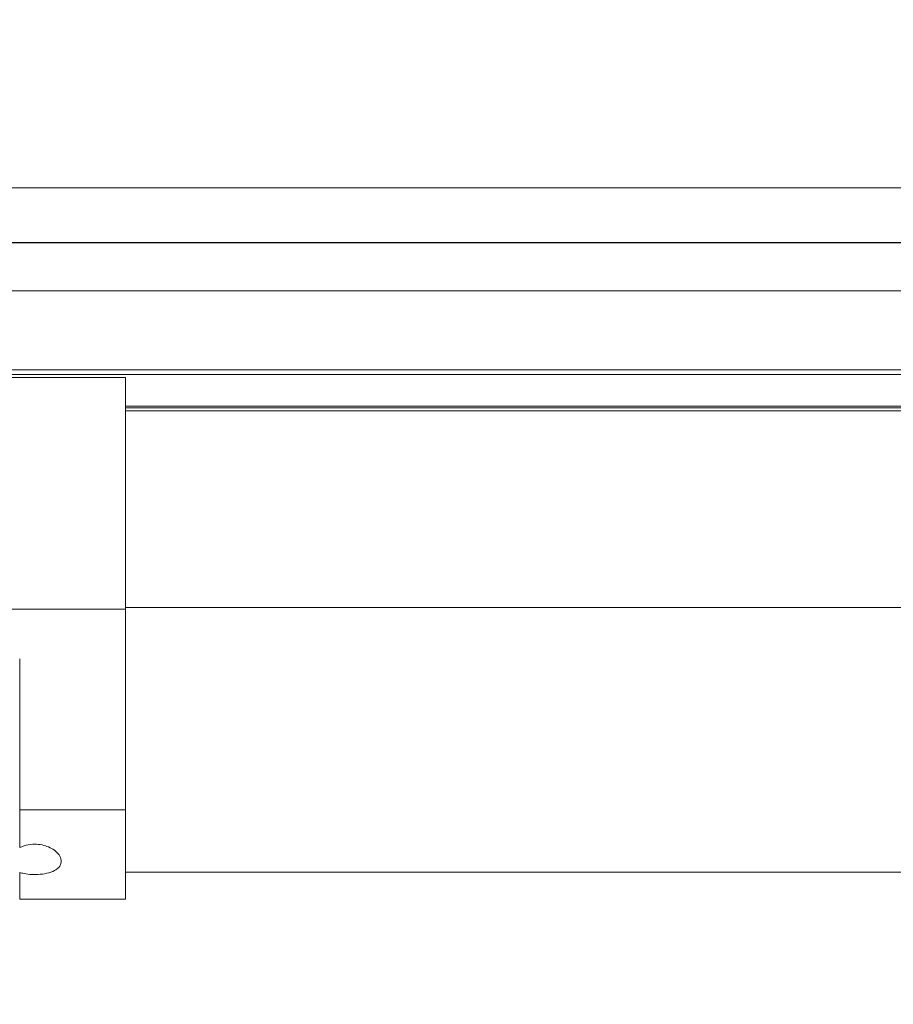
# Model space of a CAD drawing. Header units: inches. Extents: x 0.54 to 10.46, y 0.74 to 7.76.
# Tile 14 of 78: x 1.29 to 1.69, y 4.61 to 5.06. Entities that reach past the tile are written whole.
import ezdxf

# ---------------------------------------------------------------- set-up
doc = ezdxf.new("R2010")
doc.units = ezdxf.units.IN
doc.header["$MEASUREMENT"] = 0
doc.layers.add('BG', color=7, linetype='Continuous')
doc.layers.add('MCG-INT-4FT', color=7, linetype='Continuous')

# ---------------------------------------------------------------- blocks, each defined once
blk = doc.blocks.new('block 3')
at = {"layer": 'BG', "true_color": 0xffffff}
h = blk.add_hatch(color=7, dxfattribs=at)
h.dxf.hatch_style = 2
edge = h.paths.add_edge_path()
edge.add_spline(control_points=[(10.29599, 0.90612), (10.29599, 0.90612), (0.87112, 0.90612), (0.87112, 0.90612), (0.87016, 0.90612), (0.86938, 0.90689), (0.86938, 0.90785), (0.86938, 0.90785), (0.86938, 7.59215), (0.86938, 7.59215), (0.86938, 7.59311), (0.87016, 7.59389), (0.87112, 7.59389), (0.87112, 7.59389), (10.29599, 7.59389), (10.29599, 7.59389), (10.29696, 7.59389), (10.29773, 7.59311), (10.29773, 7.59215), (10.29773, 7.59215), (10.29773, 0.90785), (10.29773, 0.90785), (10.29773, 0.90689), (10.29696, 0.90612), (10.29599, 0.90612)], knot_values=[0, 0, 0, 0, 1, 1, 1, 2, 2, 2, 3, 3, 3, 4, 4, 4, 5, 5, 5, 6, 6, 6, 7, 7, 7, 8, 8, 8, 8], degree=3, periodic=1)
h.paths.add_polyline_path([(0.87286, 0.90959), (10.29426, 0.90959), (10.29426, 7.59042), (0.87286, 7.59042)])
at = {"layer": 'BG', "lineweight": 0}
blk.add_open_spline([(10.29599, 0.90612), (10.29599, 0.90612), (0.87112, 0.90612), (0.87112, 0.90612), (0.87016, 0.90612), (0.86938, 0.90689), (0.86938, 0.90785), (0.86938, 0.90785), (0.86938, 7.59215), (0.86938, 7.59215), (0.86938, 7.59311), (0.87016, 7.59389), (0.87112, 7.59389), (0.87112, 7.59389), (10.29599, 7.59389), (10.29599, 7.59389), (10.29696, 7.59389), (10.29773, 7.59311), (10.29773, 7.59215), (10.29773, 7.59215), (10.29773, 0.90785), (10.29773, 0.90785), (10.29773, 0.90689), (10.29696, 0.90612), (10.29599, 0.90612)], degree=3, knots=[0, 0, 0, 0, 1, 1, 1, 2, 2, 2, 3, 3, 3, 4, 4, 4, 5, 5, 5, 6, 6, 6, 7, 7, 7, 8, 8, 8, 8], dxfattribs=at)
blk = doc.blocks.new('block 2')
at = {"layer": 'BG'}
blk.add_blockref('block 3', (0, 0), dxfattribs=at)
blk = doc.blocks.new('block 69')
at = {"layer": 'BG', "true_color": 0xffffff}
h = blk.add_hatch(color=7, dxfattribs=at)
h.dxf.hatch_style = 2
edge = h.paths.add_edge_path()
edge.add_spline(control_points=[(10.46309, 0.739), (10.46309, 0.739), (0.53691, 0.739), (0.53691, 0.739), (0.53595, 0.739), (0.53517, 0.73978), (0.53517, 0.74074), (0.53517, 0.74074), (0.53517, 7.75926), (0.53517, 7.75926), (0.53517, 7.76022), (0.53595, 7.761), (0.53691, 7.761), (0.53691, 7.761), (10.46309, 7.761), (10.46309, 7.761), (10.46406, 7.761), (10.46483, 7.76022), (10.46483, 7.75926), (10.46483, 7.75926), (10.46483, 0.74074), (10.46483, 0.74074), (10.46483, 0.73978), (10.46406, 0.739), (10.46309, 0.739)], knot_values=[0, 0, 0, 0, 1, 1, 1, 2, 2, 2, 3, 3, 3, 4, 4, 4, 5, 5, 5, 6, 6, 6, 7, 7, 7, 8, 8, 8, 8], degree=3, periodic=1)
h.paths.add_polyline_path([(0.53864, 0.74248), (10.46136, 0.74248), (10.46136, 7.75752), (0.53864, 7.75752)])
at = {"layer": 'BG', "lineweight": 0}
blk.add_open_spline([(10.46309, 0.739), (10.46309, 0.739), (0.53691, 0.739), (0.53691, 0.739), (0.53595, 0.739), (0.53517, 0.73978), (0.53517, 0.74074), (0.53517, 0.74074), (0.53517, 7.75926), (0.53517, 7.75926), (0.53517, 7.76022), (0.53595, 7.761), (0.53691, 7.761), (0.53691, 7.761), (10.46309, 7.761), (10.46309, 7.761), (10.46406, 7.761), (10.46483, 7.76022), (10.46483, 7.75926), (10.46483, 7.75926), (10.46483, 0.74074), (10.46483, 0.74074), (10.46483, 0.73978), (10.46406, 0.739), (10.46309, 0.739)], degree=3, knots=[0, 0, 0, 0, 1, 1, 1, 2, 2, 2, 3, 3, 3, 4, 4, 4, 5, 5, 5, 6, 6, 6, 7, 7, 7, 8, 8, 8, 8], dxfattribs=at)
blk = doc.blocks.new('block 68')
at = {"layer": 'BG'}
blk.add_blockref('block 69', (0, 0), dxfattribs=at)
blk = doc.blocks.new('block 940')
at = {"layer": 'MCG-INT-4FT', "color": 7, "lineweight": 5, "true_color": 0xffffff}
blk.add_lwpolyline([(8.84123, 4.98235), (1.02982, 4.98235)], dxfattribs=at)
blk = doc.blocks.new('block 959')
at = {"layer": 'MCG-INT-4FT', "color": 7, "lineweight": 5, "true_color": 0xffffff}
blk.add_lwpolyline([(1.29044, 4.65699), (1.33884, 4.65699)], dxfattribs=at)
blk = doc.blocks.new('block 964')
at = {"layer": 'MCG-INT-4FT', "color": 7, "lineweight": 5, "true_color": 0xffffff}
blk.add_lwpolyline([(1.33884, 4.66943), (1.81827, 4.66943)], dxfattribs=at)
blk = doc.blocks.new('block 968')
at = {"layer": 'MCG-INT-4FT', "color": 7, "lineweight": 5, "true_color": 0xffffff}
blk.add_lwpolyline([(8.84123, 4.95734), (1.02982, 4.95734)], dxfattribs=at)
blk = doc.blocks.new('block 1262')
at = {"layer": 'MCG-INT-4FT', "color": 7, "lineweight": 5, "true_color": 0xffffff}
blk.add_lwpolyline([(1.29044, 4.69795), (1.33884, 4.69795)], dxfattribs=at)
blk = doc.blocks.new('block 1265')
at = {"layer": 'MCG-INT-4FT', "color": 7, "lineweight": 5, "true_color": 0xffffff}
blk.add_lwpolyline([(1.29044, 4.69795), (1.29044, 4.68062)], dxfattribs=at)
blk = doc.blocks.new('block 1267')
at = {"layer": 'MCG-INT-4FT', "color": 7, "lineweight": 5, "true_color": 0xffffff}
blk.add_lwpolyline([(1.33884, 4.65699), (1.33884, 4.69795)], dxfattribs=at)
blk = doc.blocks.new('block 1268')
at = {"layer": 'MCG-INT-4FT', "color": 7, "lineweight": 5, "true_color": 0xffffff}
blk.add_open_spline([(1.29044, 4.68062), (1.29111, 4.68091), (1.29177, 4.68119), (1.29249, 4.68143), (1.29368, 4.68181), (1.29502, 4.68205), (1.29638, 4.68213), (1.29755, 4.6822), (1.29873, 4.68214), (1.29987, 4.68197), (1.30094, 4.68181), (1.30197, 4.68154), (1.3029, 4.6812), (1.30393, 4.68083), (1.30485, 4.68037), (1.30565, 4.67986), (1.30659, 4.67926), (1.30736, 4.67859), (1.30795, 4.6779), (1.30865, 4.67709), (1.30911, 4.67624), (1.30932, 4.67541), (1.30955, 4.67449), (1.30949, 4.67359), (1.3091, 4.67276), (1.30872, 4.67194), (1.30803, 4.67118), (1.30704, 4.67053), (1.30615, 4.66995), (1.30501, 4.66946), (1.3037, 4.66909), (1.30253, 4.66876), (1.30122, 4.66852), (1.29985, 4.6684), (1.2986, 4.66828), (1.29729, 4.66825), (1.29601, 4.66831), (1.29477, 4.66837), (1.29354, 4.66851), (1.29244, 4.66875), (1.29174, 4.66889), (1.29109, 4.66908), (1.29044, 4.66926)], degree=3, knots=[0, 0, 0, 0, 1, 1, 1, 2, 2, 2, 3, 3, 3, 4, 4, 4, 5, 5, 5, 6, 6, 6, 7, 7, 7, 8, 8, 8, 9, 9, 9, 10, 10, 10, 11, 11, 11, 12, 12, 12, 13, 13, 13, 14, 14, 14, 14], dxfattribs=at)
blk = doc.blocks.new('block 1331')
at = {"layer": 'MCG-INT-4FT', "color": 7, "lineweight": 5, "true_color": 0xffffff}
blk.add_lwpolyline([(1.33884, 4.89563), (1.02982, 4.89563)], dxfattribs=at)
blk = doc.blocks.new('block 1332')
at = {"layer": 'MCG-INT-4FT', "color": 7, "lineweight": 5, "true_color": 0xffffff}
blk.add_lwpolyline([(1.33884, 4.78972), (1.33884, 4.89563)], dxfattribs=at)
blk = doc.blocks.new('block 1333')
at = {"layer": 'MCG-INT-4FT', "color": 7, "lineweight": 5, "true_color": 0xffffff}
blk.add_lwpolyline([(1.33884, 4.78972), (1.28494, 4.78972)], dxfattribs=at)
blk = doc.blocks.new('block 1337')
at = {"layer": 'MCG-INT-4FT', "color": 7, "lineweight": 5, "true_color": 0xffffff}
blk.add_lwpolyline([(1.29044, 4.767), (1.29044, 4.69795)], dxfattribs=at)
blk = doc.blocks.new('block 1339')
at = {"layer": 'MCG-INT-4FT', "color": 7, "lineweight": 5, "true_color": 0xffffff}
blk.add_lwpolyline([(1.33884, 4.69795), (1.33884, 4.78972)], dxfattribs=at)
blk = doc.blocks.new('block 1353')
at = {"layer": 'MCG-INT-4FT', "color": 7, "lineweight": 5, "true_color": 0xffffff}
blk.add_lwpolyline([(1.33884, 4.88181), (1.81827, 4.88181)], dxfattribs=at)
blk = doc.blocks.new('block 1360')
at = {"layer": 'MCG-INT-4FT', "color": 7, "lineweight": 5, "true_color": 0xffffff}
blk.add_lwpolyline([(1.81827, 4.89702), (1.02982, 4.89702)], dxfattribs=at)
blk = doc.blocks.new('block 1364')
at = {"layer": 'MCG-INT-4FT', "color": 8, "lineweight": 5, "true_color": 0x808080}
blk.add_lwpolyline([(1.29044, 4.66926), (1.29044, 4.65699)], dxfattribs=at)
blk = doc.blocks.new('block 1367')
at = {"layer": 'MCG-INT-4FT', "color": 8, "lineweight": 5, "true_color": 0x808080}
blk.add_lwpolyline([(1.33884, 4.79041), (1.81827, 4.79041)], dxfattribs=at)
blk = doc.blocks.new('block 1370')
at = {"layer": 'MCG-INT-4FT', "color": 8, "lineweight": 5, "true_color": 0x808080}
blk.add_lwpolyline([(1.33884, 4.88042), (1.81827, 4.88042)], dxfattribs=at)
blk = doc.blocks.new('block 1375')
at = {"layer": 'MCG-INT-4FT', "color": 8, "lineweight": 5, "true_color": 0x808080}
blk.add_lwpolyline([(8.84123, 4.93518), (1.02982, 4.93518)], dxfattribs=at)
blk = doc.blocks.new('block 1377')
at = {"layer": 'MCG-INT-4FT', "color": 8, "lineweight": 5, "true_color": 0x808080}
blk.add_lwpolyline([(8.84123, 4.95726), (1.02982, 4.95726)], dxfattribs=at)
blk = doc.blocks.new('block 1378')
at = {"layer": 'MCG-INT-4FT', "color": 8, "lineweight": 5, "true_color": 0x808080}
blk.add_lwpolyline([(1.02982, 4.89909), (1.81827, 4.89909)], dxfattribs=at)
blk = doc.blocks.new('block 1382')
at = {"layer": 'MCG-INT-4FT', "color": 8, "lineweight": 5, "true_color": 0x808080}
blk.add_lwpolyline([(1.33884, 4.8825), (1.81827, 4.8825)], dxfattribs=at)

msp = doc.modelspace()

# ---------------------------------------------------------------- block references
at = {"layer": 'BG'}
for name in ['block 68', 'block 2']:
    msp.add_blockref(name, (0, 0), dxfattribs=at)
at = {"layer": 'MCG-INT-4FT'}
for name in ['block 940', 'block 968', 'block 1377', 'block 1375', 'block 1378', 'block 1360', 'block 1331', 'block 1332', 'block 1382', 'block 1353', 'block 1370', 'block 1333', 'block 1367', 'block 1339', 'block 1337', 'block 1262', 'block 1265', 'block 1267', 'block 1268', 'block 1364', 'block 964', 'block 959']:
    msp.add_blockref(name, (0, 0), dxfattribs=at)

doc.saveas('drawing.dxf')
